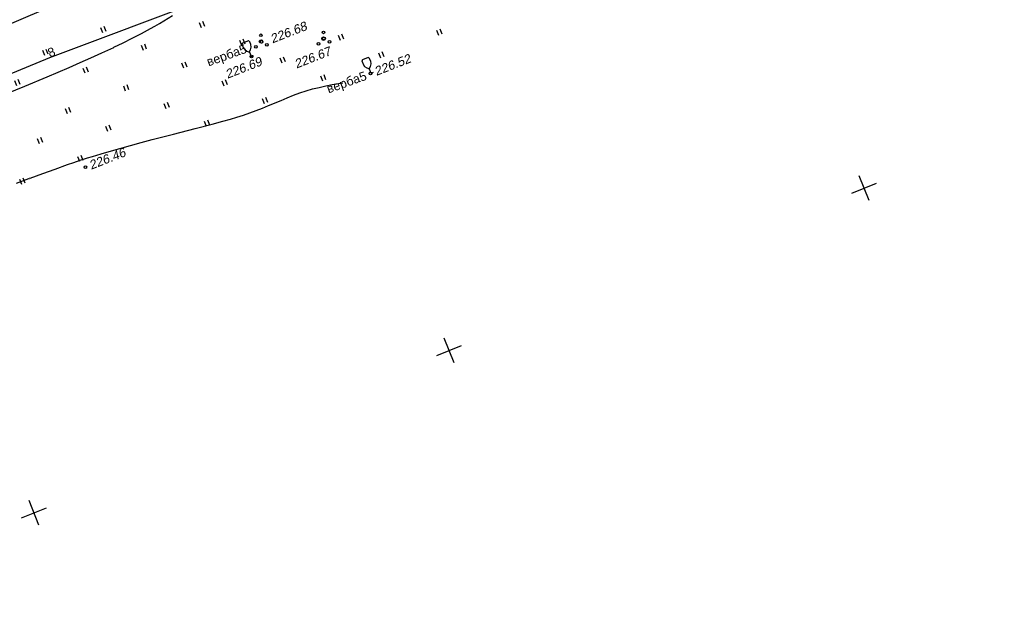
# Model space of a CAD drawing. Header units: millimetres. Extents: x -10 to 1169, y 1 to 1686.
# Tile 198 of 224: x 921 to 1032, y 1157 to 1223. Entities that reach past the tile are written whole.
import ezdxf

# ---------------------------------------------------------------- set-up
doc = ezdxf.new("R2010")
doc.units = ezdxf.units.MM
for name, color, linetype in [('CONTURS', 7, 'Continuous'), ('COORDS', 7, 'Continuous'), ('IZOLINES', 32, 'Continuous'), ('PDIGIT', 170, 'Continuous'), ('PICKETS', 7, 'Continuous'), ('УЧАСТКИ', 7, 'Continuous')]:
    doc.layers.add(name, color=color, linetype=linetype)
doc.layers.add('СВЯЗЬ', color=170, linetype='Связь', lineweight=30)
doc.styles.get("Standard").update_dxf_attribs({"font": 'arial.ttf'})
doc.linetypes.add('Связь', pattern='A,12.5,[130,ltypeshp.shx,S=1,R=-30,X=0,Y=0.9],1,[130,ltypeshp.shx,S=1,R=-30,X=0,Y=0.9],1,[130,ltypeshp.shx,S=1,R=-30,X=0,Y=0.9],4.5', length=19)

# ---------------------------------------------------------------- blocks, each defined once
blk = doc.blocks.new('401')
at = {"layer": 'CONTURS'}
for p, q in [((0, 0), (0, 1.2)), ((0.8, 0), (0.8, 1.2))]:
    blk.add_line(p, q, dxfattribs=at)
blk = doc.blocks.new('394')
at = {"layer": 'CONTURS', "color": 7, "linetype": 'Continuous'}
for centre, radius in [((0.03, 0.04), 0.4), ((0.52, 1.35), 0.3), ((-1.46, -0.66), 0.3), ((1, -1.11), 0.3)]:
    blk.add_circle(centre, radius, dxfattribs=at)
blk = doc.blocks.new('390_2')
at = {"layer": 'CONTURS', "color": 7}
for p, q in [((0.7, 3.47), (-0.69, 3.47)), ((0, 1.06), (0, 0.03)), ((0.02, 0), (0.58, 0))]:
    blk.add_line(p, q, dxfattribs=at)
at = {"layer": 'CONTURS', "color": 7, "linetype": 'Continuous'}
for centre, radius, start, end in [((1.01, 2.72), 1.95, 167.2459, 239.376), ((-19.94, 7.46), 19.52, 347.2459, 347.6983), ((-0.65, 3.26), 0.22, 101.9408, 167.6983), ((-0.69, 3.45), 0.0195, 90, 101.9408), ((-1.01, 2.72), 1.95, 300.624, 12.7541), ((0.65, 3.26), 0.22, 12.3017, 76.9673), ((19.94, 7.46), 19.52, 192.3017, 192.7541)]:
    blk.add_arc(centre, radius, start, end, dxfattribs=at)

msp = doc.modelspace()

# ---------------------------------------------------------------- linework, layer by layer
at = {"layer": 'COORDS', "lineweight": -2}
for p, q in [((1014.85229, 1203.14103), (1017.64642, 1204.23319)), ((1016.79544, 1202.29004), (1015.70327, 1205.08417)), ((970.22657, 1184.08727), (969.13441, 1186.8814)), ((968.28343, 1184.93825), (971.07756, 1186.03042)), ((921.71456, 1166.73547), (924.50869, 1167.82764)), ((923.65771, 1165.88449), (922.56555, 1168.67862))]:
    msp.add_line(p, q, dxfattribs=at)
at = {"layer": 'IZOLINES'}
for points in [[(920.06736, 1214.28414), (922.08621, 1215.1241), (922.08575, 1215.1235), (924.56198, 1216.16451), (927.03234, 1217.21928), (928.26394, 1217.75491), (929.49205, 1218.29845), (930.71553, 1218.85223), (932.04291, 1219.47102), (932.04957, 1219.47418), (932.06288, 1219.4805), (932.04964, 1219.47447), (933.09061, 1219.97603), (934.12448, 1220.4919), (935.14999, 1221.02391), (936.1658, 1221.5739), (936.66973, 1221.85609), (937.17085, 1222.14318), (937.66912, 1222.43516), (938.65722, 1223.033)], [(922.68673, 1204.79432), (924.07342, 1205.31184), (925.46314, 1205.8211), (926.857, 1206.31875), (927.56643, 1206.56494), (928.28037, 1206.80586), (928.28149, 1206.80623), (928.28159, 1206.8061), (929.11301, 1207.07567), (929.10986, 1207.07536), (929.67529, 1207.25127), (929.67142, 1207.24965), (930.62479, 1207.53857), (931.53465, 1207.80532), (931.52224, 1207.80128), (932.72432, 1208.14398), (933.92902, 1208.47724), (935.13579, 1208.80285), (936.34429, 1209.12196), (938.76512, 1209.7453), (941.18807, 1210.36036), (943.09654, 1210.8559), (944.29067, 1211.18181), (945.15221, 1211.42986), (945.87516, 1211.64928), (946.59447, 1211.88007), (947.30941, 1212.12373), (948.01939, 1212.38119), (948.72414, 1212.65237), (949.42398, 1212.93579), (950.8147, 1213.52409), (951.51078, 1213.81645), (952.21157, 1214.09697), (952.91958, 1214.35793), (953.63589, 1214.59395), (954.36009, 1214.80314), (955.09079, 1214.98713), (955.82632, 1215.14989), (956.56513, 1215.29649), (957.73823, 1215.5077)], [(921.12505, 1204.25627), (922.5382, 1204.75867), (922.57757, 1204.77251), (922.5776, 1204.77252), (922.57765, 1204.77254), (922.57614, 1204.77223)]]:
    msp.add_lwpolyline(points, dxfattribs=at)
at = {"layer": 'PICKETS', "color": 7, "lineweight": -2}
for centre in [(948.64212, 1220.10174), (955.62196, 1220.4647), (947.49276, 1218.44674), (960.86795, 1216.54773), (928.86146, 1206.02768)]:
    msp.add_circle(centre, 0.15, dxfattribs=at)
at = {"layer": 'СВЯЗЬ', "linetype": 'Связь', "lineweight": 30}
msp.add_lwpolyline([(1146.41637, 1263.14375), (1091.87553, 1271.08924), (1069.03704, 1272.80813), (1046.03853, 1270.71967), (1025.33756, 1264.51391), (938.07518, 1229.64794), (821.4805, 1179.84158), (792.13752, 1167.29619), (784.73035, 1160.22506), (779.95347, 1158.7997), (770.75835, 1158.19786), (712.82603, 1132.60797), (670.67828, 1114.17347), (616.9123, 1103.12252), (569.8256, 1099.02841)], dxfattribs=at)
at = {"layer": 'УЧАСТКИ', "color": 6, "linetype": 'Continuous', "lineweight": -2}
for p, q in [((924.87919, 1218.32799), (1046.8684, 1264.50783)), ((870.43981, 1195.91283), (924.87919, 1218.32799))]:
    msp.add_line(p, q, dxfattribs=at)

# ---------------------------------------------------------------- block references
at = {"layer": 'CONTURS', "lineweight": -2, "xscale": 0.4999999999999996, "yscale": 0.4999999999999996, "zscale": 0.4999999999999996, "rotation": 21.3494687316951}
for name, p in [('401', (941.88811, 1221.65517)), ('401', (930.83445, 1221.09241)), ('394', (948.5684, 1220.10023)), ('394', (955.58693, 1220.4268)), ('401', (957.47578, 1220.23231)), ('401', (968.52943, 1220.79507)), ('401', (935.36847, 1219.10678)), ('401', (946.42212, 1219.66955)), ('390_2', (947.45723, 1218.44743)), ('401', (924.31481, 1218.54402)), ('401', (962.00979, 1218.24668)), ('401', (939.90248, 1217.12116)), ('401', (950.95614, 1217.68392)), ('390_2', (960.91384, 1216.57275)), ('401', (928.84883, 1216.5584)), ('401', (955.49015, 1215.69829)), ('401', (921.16742, 1215.16105)), ('401', (933.38284, 1214.57277)), ('401', (944.4365, 1215.13553)), ('401', (937.91686, 1212.58714)), ('401', (948.97051, 1213.14991)), ('401', (926.8632, 1212.02438)), ('401', (942.45087, 1210.60152)), ('401', (931.39722, 1210.03875)), ('401', (923.71581, 1208.64141)), ('401', (928.24982, 1206.65578)), ('401', (921.73018, 1204.10739))]:
    msp.add_blockref(name, p, dxfattribs=at)

# ---------------------------------------------------------------- texts
at = {"layer": 'CONTURS', "lineweight": -2}
for p in [(942.69292, 1217.33236), (956.1553, 1214.30376)]:
    msp.add_text('верба5', height=1, rotation=19.8019102, dxfattribs=at).set_placement(p)
at = {"layer": 'PDIGIT', "color": 7, "lineweight": -2, "oblique": 10}
for s, p in [('226.68', (949.84695, 1219.90458)), ('226.67', (952.55431, 1217.08806)), ('226.52', (961.51566, 1216.26407)), ('226.69', (944.80684, 1215.94123)), ('226.46', (929.50918, 1205.74402))]:
    msp.add_text(s, height=1, rotation=21.3494687, dxfattribs=at).set_placement(p)
at = {"layer": 'УЧАСТКИ', "color": 6, "lineweight": -2}
msp.add_text('8', height=1, rotation=21.3494687, dxfattribs=at).set_placement((924.87919, 1218.32799))

doc.saveas('drawing.dxf')
